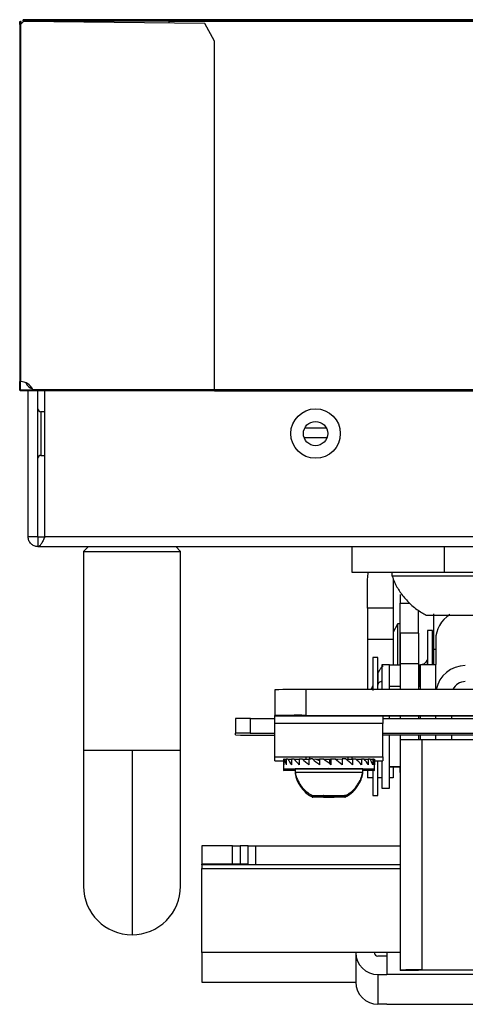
# Model space of a CAD drawing. Header units: millimetres. Extents: x 256 to 1374, y 313 to 1176.
# Tile 63 of 212: x 454 to 469, y 910 to 943. Entities that reach past the tile are written whole.
import ezdxf

# ---------------------------------------------------------------- set-up
doc = ezdxf.new("R2010")
doc.units = ezdxf.units.MM

msp = doc.modelspace()

# ---------------------------------------------------------------- linework, layer by layer
at = {"color": 7, "linetype": 'Continuous', "lineweight": 30}
for p, q in [((453.5586, 943.3166), (453.5586, 943.4166)), ((453.5586, 943.4166), (453.5852, 943.4166)), ((453.5852, 943.3166), (453.5852, 943.4166)), ((453.6086, 943.4166), (453.5852, 943.4166)), ((453.685, 943.4166), (453.5856, 943.3171)), ((453.6086, 943.3401), (453.6086, 943.4166)), ((857.0786, 943.4832), (453.6752, 943.4832)), ((453.6752, 943.4332), (453.6752, 943.4832)), ((857.0786, 943.4332), (453.6752, 943.4332)), ((459.9184, 943.3499), (453.685, 943.4166)), ((458.6769, 943.4166), (458.6769, 943.3632)), ((852.0769, 943.4166), (458.6769, 943.4166)), ((460.2517, 942.7499), (459.9184, 943.3499)), ((453.5586, 943.3166), (453.5586, 931.0499)), ((453.5856, 943.3171), (453.5856, 931.0499)), ((460.2517, 930.7832), (460.2517, 942.7499)), ((453.5852, 931.0499), (453.5586, 931.0499)), ((453.5852, 930.7832), (453.5586, 930.7832)), ((453.6119, 930.7566), (453.6119, 930.7299)), ((453.77, 930.7566), (453.6119, 930.7566)), ((453.77, 930.7299), (453.6119, 930.7299)), ((453.77, 930.7566), (453.77, 930.7299)), ((454.0131, 930.7566), (453.77, 930.7566)), ((454.0241, 930.7299), (453.77, 930.7299)), ((453.8283, 930.7599), (454.0123, 930.7599)), ((453.8502, 925.7166), (453.8502, 930.7299)), ((454.0067, 930.7832), (460.2517, 930.7832)), ((460.2517, 930.7299), (454.0241, 930.7299)), ((454.1836, 925.7166), (454.1836, 930.7299)), ((454.4193, 925.7166), (454.4193, 930.7299)), ((460.2517, 930.7299), (460.2517, 930.7832)), ((460.2517, 930.7832), (632.8119, 930.7832)), ((460.2517, 930.7366), (632.8102, 930.7366)), ((454.4193, 930.0166), (454.2836, 930.0166)), ((464.109, 929.1166), (463.3315, 929.1166)), ((464.0944, 929.4499), (463.3461, 929.4499)), ((454.2836, 928.5166), (454.4193, 928.5166)), ((454.1836, 925.7166), (453.8502, 925.7166)), ((454.1836, 925.7166), (454.1836, 925.3832)), ((454.1836, 925.7166), (454.4193, 925.7166)), ((856.3545, 925.7166), (454.4193, 925.7166)), ((454.1836, 925.3832), (856.5902, 925.3832)), ((455.9169, 925.3832), (455.7502, 925.2166)), ((455.7502, 925.2166), (455.7502, 918.3832)), ((455.7502, 925.2166), (457.4169, 925.2166)), ((457.4169, 925.2166), (459.0836, 925.2166)), ((459.0836, 925.2166), (458.9169, 925.3832)), ((459.0836, 918.3832), (459.0836, 925.2166)), ((464.9727, 924.4976), (464.9727, 925.3832)), ((468.1477, 924.4976), (468.1477, 925.3832)), ((468.1477, 924.4976), (464.9727, 924.4976)), ((466.3436, 924.4976), (466.3436, 924.371)), ((485.0811, 924.4976), (468.1477, 924.4976)), ((465.5019, 923.2666), (465.5019, 924.2436)), ((469.6952, 924.371), (466.3436, 924.371)), ((466.3875, 924.2436), (466.3875, 923.2666)), ((466.6227, 923.7382), (466.6227, 923.4393)), ((466.6227, 922.381), (466.6227, 923.4393)), ((466.3875, 923.2666), (465.5019, 923.2666)), ((465.5019, 923.2666), (465.5019, 922.2082)), ((466.3875, 923.2666), (466.3875, 922.2082)), ((467.2551, 922.4069), (467.2551, 923.1898)), ((467.7843, 922.3059), (467.7843, 923.0704)), ((466.5336, 922.7183), (466.3875, 922.4425)), ((466.6227, 922.726), (466.538, 922.726)), ((466.538, 922.726), (466.538, 921.3154)), ((466.6227, 922.381), (466.6261, 922.381)), ((466.6227, 921.3154), (466.6227, 922.381)), ((467.2585, 922.4069), (466.6261, 922.4069)), ((466.6261, 922.4069), (466.6261, 921.3547)), ((467.2585, 922.4069), (467.2585, 921.3547)), ((467.7392, 922.5007), (467.5699, 922.5007)), ((467.5699, 922.5007), (467.5699, 921.3308)), ((467.7392, 921.3394), (467.7392, 922.5007)), ((465.5019, 922.2082), (466.3875, 922.2082)), ((465.5019, 922.2082), (465.5019, 920.4724)), ((466.3875, 922.2082), (466.3875, 921.3154)), ((467.7843, 921.3308), (467.7843, 922.3059)), ((467.8478, 922.1818), (467.8478, 921.3308)), ((467.8478, 921.8454), (467.7843, 921.8454)), ((465.856, 921.5728), (465.6867, 921.5728)), ((465.6867, 921.5728), (465.6867, 921.3407)), ((465.6867, 921.3407), (465.6867, 920.4452)), ((465.856, 921.3407), (465.856, 921.5728)), ((465.856, 920.4724), (465.856, 921.3407)), ((467.2585, 921.3547), (466.6261, 921.3547)), ((466.6261, 921.3547), (466.6261, 920.4724)), ((467.2585, 921.3547), (467.2585, 920.4724)), ((466.2645, 921.3188), (466.0021, 921.3188)), ((466.0021, 921.3188), (466.0021, 921.2594)), ((466.0021, 921.2594), (466.0021, 920.4724)), ((466.2645, 921.2594), (466.2645, 921.3188)), ((466.6261, 921.3154), (466.2645, 921.3154)), ((466.2645, 920.4724), (466.2645, 921.2594)), ((467.2947, 921.3154), (467.2585, 921.3154)), ((467.3229, 920.4724), (467.3229, 921.3308)), ((467.3229, 921.3308), (467.8478, 921.3308)), ((467.8478, 920.4724), (467.8478, 921.3308)), ((462.3269, 920.4663), (462.3269, 919.5807)), ((463.3852, 920.4724), (463.3852, 919.5868)), ((489.8436, 920.4724), (463.3852, 920.4724)), ((466.2645, 920.5858), (466.6261, 920.5858)), ((467.2585, 920.5858), (467.3229, 920.5858)), ((460.9722, 919.4792), (460.9722, 918.9729)), ((461.4802, 919.4821), (461.4802, 918.9758)), ((461.4802, 919.4821), (462.3269, 919.4821)), ((462.3269, 919.5607), (462.3269, 919.5807)), ((466.0311, 919.5607), (462.3269, 919.5607)), ((462.3269, 919.3053), (462.3269, 919.5607)), ((466.0311, 919.3053), (462.3269, 919.3053)), ((462.3269, 918.1591), (462.3269, 919.3053)), ((463.3852, 919.5868), (489.8436, 919.5868)), ((487.1977, 919.5625), (466.0311, 919.5625)), ((466.0311, 919.5625), (466.0311, 919.5607)), ((466.0311, 919.5607), (466.0311, 919.3053)), ((466.0311, 919.4821), (473.5664, 919.4821)), ((466.0311, 918.1591), (466.0311, 919.3053)), ((466.2645, 919.4821), (466.2645, 919.5625)), ((466.6261, 919.5625), (466.6261, 919.4821)), ((467.2585, 919.5625), (467.2585, 919.4821)), ((467.3229, 919.4821), (467.3229, 919.5625)), ((467.8478, 919.4821), (467.8478, 919.5625)), ((468.3981, 919.4821), (468.3981, 919.5625)), ((460.9722, 918.9137), (460.9722, 918.9729)), ((461.4802, 918.9758), (462.3269, 918.9758)), ((466.0311, 918.9758), (473.5664, 918.9758)), ((474.0744, 918.9046), (466.0311, 918.9046)), ((466.2645, 917.0854), (466.2645, 918.9046)), ((466.6261, 918.9046), (466.6261, 918.745)), ((466.6261, 918.745), (466.6261, 910.8368)), ((467.2585, 918.9046), (467.2585, 918.7493)), ((467.3229, 918.7494), (467.3229, 918.9046)), ((467.3855, 910.8412), (467.3855, 918.7494)), ((479.4137, 918.7494), (467.3855, 918.7494)), ((467.8478, 918.7494), (467.8478, 918.9046)), ((468.3981, 918.7494), (468.3981, 918.9046)), ((457.4169, 918.3832), (457.4169, 912.0499)), ((462.3269, 918.1591), (466.0311, 918.1591)), ((462.3269, 918.025), (462.3269, 918.1591)), ((462.6169, 918.0101), (462.6169, 917.7455)), ((462.6171, 918.0305), (462.6171, 918.0293)), ((462.6195, 918.0783), (462.6256, 918.0783)), ((462.6256, 918.0798), (462.6256, 917.8839)), ((462.6461, 918.0806), (462.7154, 918.0804)), ((462.7154, 918.082), (462.7154, 917.8861)), ((462.7691, 918.0827), (462.8972, 918.0822)), ((462.8972, 918.084), (462.8972, 917.888)), ((462.9806, 918.0846), (463.1595, 918.0834)), ((463.2675, 918.0861), (463.1595, 918.0856)), ((463.1595, 918.0856), (463.1595, 917.8897)), ((463.2675, 918.0861), (463.4859, 918.0836)), ((463.3852, 918.1477), (463.3852, 918.0847)), ((463.4859, 918.0869), (463.4859, 917.8909)), ((463.5123, 918.1502), (463.5123, 918.0869)), ((463.6116, 918.0872), (463.7258, 918.0841)), ((463.8558, 918.0264), (463.7258, 918.0841)), ((463.7309, 918.0818), (463.8558, 918.0822)), ((463.8558, 918.0876), (463.8558, 917.8917)), ((463.9982, 918.0825), (464.0366, 918.0826)), ((464.0366, 918.0827), (464.2076, 918.0827)), ((464.0366, 918.0827), (464.0366, 918.0531)), ((464.2076, 918.0827), (464.2085, 918.0828)), ((464.2076, 917.9215), (464.2076, 918.0827)), ((464.2085, 918.0189), (464.2228, 918.0847)), ((464.2085, 918.0828), (464.2085, 918.0189)), ((464.2085, 918.0828), (464.2224, 918.0828)), ((464.2228, 918.0847), (464.246, 918.0878)), ((464.246, 918.0878), (464.246, 917.8919)), ((464.3896, 918.0826), (464.4721, 918.0823)), ((464.4284, 918.0526), (464.4752, 918.0844)), ((464.4752, 918.0844), (464.6321, 918.0874)), ((464.6321, 918.0874), (464.6321, 917.8915)), ((464.7617, 918.0871), (464.6321, 918.0874)), ((464.7651, 918.0844), (464.9896, 918.0865)), ((464.8457, 918.0851), (464.8457, 918.1502)), ((464.9727, 918.0863), (464.9727, 918.1477)), ((464.9896, 918.0865), (464.9896, 917.8906)), ((465.1038, 918.0861), (464.9896, 918.0865)), ((465.1059, 918.084), (465.2962, 918.0851)), ((465.2962, 918.0851), (465.2962, 917.8892)), ((465.3892, 918.0828), (465.5326, 918.0833)), ((465.5326, 918.0833), (465.5326, 917.8874)), ((465.5967, 918.0811), (465.684, 918.0812)), ((465.684, 918.0812), (465.684, 917.8853)), ((465.7153, 918.079), (465.7408, 918.079)), ((465.7408, 918.079), (465.7408, 917.8831)), ((465.7411, 917.7455), (465.7411, 918.0788)), ((465.856, 916.8314), (465.856, 918.0217)), ((466.0021, 918.0236), (466.0021, 917.0854)), ((466.0311, 918.1591), (466.0311, 918.025)), ((462.6169, 917.7455), (462.6169, 917.697)), ((463.0191, 917.7455), (463.0191, 917.6188)), ((463.0191, 917.6188), (463.0191, 917.5703)), ((465.3389, 917.6188), (465.3389, 917.7455)), ((465.3389, 917.5703), (465.3389, 917.6188)), ((465.5019, 917.6923), (465.5019, 917.4457)), ((465.6867, 917.7237), (465.6867, 916.8314)), ((465.7411, 917.697), (465.7411, 917.7455)), ((466.2645, 917.8342), (466.6261, 917.8342)), ((466.2645, 917.8184), (466.6261, 917.8184)), ((466.3875, 917.8184), (466.3875, 917.4457)), ((466.6227, 917.6185), (466.6227, 917.8184)), ((466.6261, 917.6185), (466.6227, 917.6185)), ((465.6867, 917.4457), (465.5019, 917.4457)), ((466.0021, 917.4457), (465.856, 917.4457)), ((466.3875, 917.4457), (466.2645, 917.4457)), ((466.0021, 917.0854), (466.2645, 917.0854)), ((463.6063, 916.8293), (463.9558, 916.8319)), ((463.8294, 916.8262), (463.6063, 916.8293)), ((463.9578, 916.7773), (463.6066, 916.7799)), ((463.8294, 916.8262), (463.8294, 916.831)), ((464.4022, 916.8258), (463.8294, 916.8262)), ((463.9558, 916.8319), (464.5285, 916.8315)), ((463.9578, 916.7831), (463.9578, 916.7773)), ((464.5303, 916.7777), (463.9578, 916.7773)), ((464.4032, 916.8258), (464.2135, 916.8255)), ((464.4001, 916.7834), (464.7514, 916.7808)), ((464.4022, 916.8258), (464.4022, 916.8316)), ((464.7517, 916.8284), (464.4022, 916.8258)), ((464.5285, 916.8315), (464.7517, 916.8284)), ((464.5303, 916.7777), (464.5303, 916.7824)), ((464.7514, 916.7808), (464.5303, 916.7777)), ((465.6867, 916.8314), (465.856, 916.8314)), ((459.8135, 915.1018), (459.8135, 914.4694)), ((460.8718, 915.1079), (461.1364, 915.1079)), ((460.8718, 914.4754), (460.8718, 915.1079)), ((461.1364, 915.1079), (461.1364, 914.4754)), ((461.4009, 914.4739), (461.4009, 915.1064)), ((461.6655, 914.4663), (461.6655, 915.0988)), ((461.6655, 915.0988), (466.6261, 915.0988)), ((459.8135, 914.4516), (459.8135, 914.4694)), ((459.8135, 914.4516), (459.8135, 914.3239)), ((459.8135, 911.4427), (459.8135, 914.3239)), ((461.1364, 914.4754), (460.8718, 914.4754)), ((461.4009, 914.4739), (461.4009, 914.4679)), ((461.6655, 914.4663), (466.6261, 914.4663)), ((466.1635, 911.4427), (459.8135, 911.4427)), ((459.8135, 911.4427), (459.8135, 911.4391)), ((466.1635, 911.4391), (459.8135, 911.4391)), ((459.8135, 911.4391), (459.8135, 910.4191)), ((465.1051, 911.4391), (465.1051, 911.4384)), ((465.1051, 911.4384), (465.1051, 910.4199)), ((465.7376, 911.4384), (465.7376, 911.4391)), ((466.1635, 911.3114), (465.8646, 911.3114)), ((466.1635, 911.4427), (466.1635, 910.6789)), ((465.8646, 910.6789), (466.1635, 910.6789)), ((465.8646, 910.6789), (465.8646, 909.6604)), ((525.4301, 910.6789), (466.1635, 910.6789)), ((466.6261, 910.8368), (466.6261, 910.8165)), ((467.2585, 910.8165), (466.6261, 910.8165)), ((467.2585, 910.8368), (467.2585, 910.8165)), ((467.3855, 910.8412), (479.4137, 910.8412)), ((479.4137, 910.8376), (467.3855, 910.8376)), ((459.8135, 910.4191), (465.1051, 910.4191)), ((459.8135, 910.4191), (459.8135, 910.4155)), ((459.8135, 910.4155), (465.1051, 910.4155)), ((466.1635, 909.6604), (465.8646, 909.6604)), ((466.1635, 909.6604), (514.6422, 909.6604))]:
    msp.add_line(p, q, dxfattribs=at)
at = {"color": 8, "linetype": 'Continuous', "lineweight": 30}
for p, q in [((454.2836, 930.0166), (454.2836, 928.5166)), ((466.6227, 923.4393), (466.9595, 923.4393)), ((467.2947, 920.7767), (467.2947, 921.3154)), ((467.3229, 920.7792), (467.2947, 920.7767)), ((467.2947, 920.5858), (467.2947, 920.7767)), ((457.4169, 918.3832), (455.7502, 918.3832)), ((459.0836, 918.3832), (457.4169, 918.3832)), ((466.6261, 914.4516), (459.8135, 914.4516)), ((459.8135, 914.3239), (466.6261, 914.3239)), ((466.6261, 911.4427), (466.1635, 911.4427))]:
    msp.add_line(p, q, dxfattribs=at)
at = {"color": 7, "linetype": 'Continuous', "lineweight": 30, "flags": 128}
for points in [[(465.5019, 924.2436), (465.5238, 924.4659), (465.5306, 924.4976)], [(463.6116, 918.0872), (463.5956, 918.0871), (463.5797, 918.0871), (463.5639, 918.0871), (463.5481, 918.087), (463.5324, 918.087), (463.5169, 918.0869), (463.5013, 918.0869), (463.4859, 918.0869)], [(463.8558, 918.0876), (463.8726, 918.0876), (463.8895, 918.0876), (463.9064, 918.0877), (463.9233, 918.0877), (463.9403, 918.0877), (463.9573, 918.0877), (463.9743, 918.0877), (463.9914, 918.0877)], [(464.246, 918.0878), (464.2632, 918.0878), (464.2803, 918.0878), (464.2975, 918.0878), (464.3146, 918.0878), (464.3317, 918.0877), (464.3488, 918.0877), (464.3659, 918.0877), (464.3829, 918.0877)], [(463.0191, 917.7395), (462.8389, 917.7409), (462.667, 917.7433), (462.6177, 917.7458), (462.6948, 917.7483), (462.8921, 917.7506), (463.1937, 917.7525), (463.5752, 917.7538)], [(463.0191, 917.691), (462.8955, 917.6919), (462.6966, 917.6942), (462.6179, 917.6967), (462.6656, 917.6992), (462.8359, 917.7016), (463.0191, 917.703)], [(463.5752, 917.7538), (464.0055, 917.7544), (464.4499, 917.7543), (464.8724, 917.7535), (465.2386, 917.7521), (465.5191, 917.7501), (465.6909, 917.7478), (465.7403, 917.7452), (465.6632, 917.7427), (465.4658, 917.7404), (465.3389, 917.7395)], [(465.3389, 917.703), (465.4625, 917.7021), (465.6613, 917.6998), (465.7401, 917.6973), (465.6924, 917.6948), (465.5221, 917.6924), (465.3389, 917.691)], [(463.6043, 916.8288), (463.5999, 916.829), (463.6434, 916.8301), (463.7473, 916.8311), (463.8998, 916.8318), (463.9548, 916.8319), (464.1445, 916.8322), (464.3381, 916.8321), (464.5137, 916.8316), (464.6516, 916.8308), (464.7362, 916.8298), (464.758, 916.8287), (464.7145, 916.8276), (464.6107, 916.8266), (464.4581, 916.8259), (464.4032, 916.8258), (464.4032, 916.8258)], [(464.0033, 916.8284), (463.9885, 916.8289), (463.9885, 916.8289)], [(464.3695, 916.7804), (464.3695, 916.7804), (464.355, 916.7799)]]:
    msp.add_lwpolyline(points, dxfattribs=at)
at = {"color": 7, "linetype": 'Continuous', "lineweight": 30}
for radius in [0.85, 0.4167]:
    msp.add_circle((463.7202, 929.2666), radius, dxfattribs=at)
for centre, radius, start, end in [((453.585, 930.5832), 0.4667, 25.37693, 89.93571), ((454.1269, 931.1832), 0.4, 205.02346, 250.80648), ((454.2836, 930.1166), 0.1, 180, 270), ((454.2836, 928.4166), 0.1, 90, 180), ((468.8637, 922.1817), 1.0159, 121.49689, 179.99781), ((468.8638, 920.2794), 1.016, 89.99795, 169.0484), ((468.8638, 920.2794), 0.4657, 89.99929, 155.51568), ((463.1207, 874.2688), 46.2043, 89.67197, 90.98442), ((461.3535, 897.2718), 22.2107, 89.67301, 90.98355), ((463.1207, 873.3832), 46.2043, 89.67197, 90.98442), ((461.3532, 896.8219), 22.1543, 89.67134, 90.98522), ((462.0626, 981.1055), 62.2014, 268.995605, 270.243493), ((467.1958, 885.5832), 33.1668, 89.67224, 90.98427), ((462.581, 925.6063), 7.5855, 268.08062, 270.27292), ((462.6693, 917.1994), 0.8814, 91.50425, 92.83804), ((462.9642, 901.6556), 16.4283, 90.68063, 90.86781), ((463.3719, 860.3607), 57.7252, 90.388408, 90.471217), ((464.179, 862.3841), 55.7693, 89.1845, 90.8155), ((464.7863, 831.2008), 86.8858, 89.603307, 89.663734), ((465.2633, 890.7902), 27.2944, 89.30173, 89.43458), ((465.6224, 914.9737), 3.1082, 88.29445, 88.86524), ((465.777, 925.6068), 7.5861, 269.72861, 271.9191), ((464.179, 847.0879), 70.6671, 89.059499, 90.940501), ((464.1794, 847.1486), 70.4798, 89.057368, 90.943368), ((464.1879, 930.8872), 14.1083, 269.19021, 270.67854), ((464.168, 932.868), 16.0404, 269.41165, 270.71969), ((460.6072, 868.9082), 46.2004, 89.67193, 90.98447), ((461.2024, 903.5585), 11.5495, 89.01509, 90.32772), ((461.5995, 926.6798), 11.5812, 269.01743, 270.32646), ((460.6072, 868.2758), 46.2004, 89.67193, 90.98447), ((461.2023, 902.8944), 11.5812, 89.01743, 90.32646), ((461.5995, 926.0157), 11.5495, 269.01509, 270.32772), ((457.4169, 913.7166), 1.6667, 180.01898, 270), ((457.4169, 913.7166), 1.6667, 270, 0.01898), ((465.8646, 911.4384), 0.7595, 180.0011, 270.00003), ((465.8646, 911.4384), 0.127, 179.99362, 270.00638), ((467.1956, 877.6845), 33.1572, 89.67187, 90.98427), ((467.3539, 905.271), 5.5667, 89.6747, 90.98188), ((465.8646, 910.4199), 0.7595, 180.00136, 269.99976)]:
    msp.add_arc(centre, radius, start, end, dxfattribs=at)
for centre, major_axis, ratio, start_param, end_param in [((464.179, 917.8829), (1.5465, -0.2934), 0.7496999, 3.2252912, 3.388618), ((464.179, 917.8829), (1.4911, -0.7358), 0.632747, 3.6380092, 3.8013359), ((464.179, 917.8829), (1.4913, -0.949), 0.4897784, 3.8888057, 4.0521325), ((464.179, 917.8829), (1.5157, -1.0739), 0.3519357, 4.082376, 4.2457028), ((464.179, 917.8829), (1.5411, -1.1512), 0.2219148, 4.2536212, 4.416948), ((464.179, 917.8829), (1.5578, -1.1934), 0.0974877, 4.4152167, 4.5785435), ((464.179, 917.8829), (1.5618, -1.2047), 0.024356, 1.5466478, 1.7099746), ((464.179, 917.8829), (1.5524, -1.1858), 0.1467103, 1.3881388, 1.5514656), ((464.179, 917.8829), (1.5311, -1.1352), 0.2726818, 1.2246907, 1.3880175), ((464.179, 917.8829), (1.5034, -1.0469), 0.4052448, 1.0489331, 1.2122599), ((464.179, 917.8829), (1.4822, -0.903), 0.5460509, 0.8436981, 1.0070249), ((464.179, 917.8829), (1.4989, -0.6391), 0.6882091, 0.5566621, 0.7199889), ((464.179, 917.8829), (1.5614, -0.0604), 0.7764326, 0.0499208, 0.2132476), ((464.179, 917.8344), (1.5617, -0.0468), 0.7652044, 3.1484285, 3.1806359)]:
    msp.add_ellipse(centre, major_axis=major_axis, ratio=ratio, start_param=start_param, end_param=end_param, dxfattribs=at)
for points, knots in [([(453.5856, 943.3171), (453.582, 943.317), (453.575, 943.317), (453.566, 943.3168), (453.5598, 943.3167), (453.559, 943.3166), (453.5586, 943.3166)], [0, 0, 0, 0, 0.2499992, 0.5000424, 0.7499547, 1, 1, 1, 1]), ([(453.5856, 943.3171), (453.5855, 943.317), (453.5854, 943.317), (453.5853, 943.3168), (453.5853, 943.3167), (453.5853, 943.3166), (453.5852, 943.3166)], [0, 0, 0, 0, 0.2434212, 0.5085366, 0.747335, 1, 1, 1, 1]), ([(453.5586, 931.0499), (453.559, 931.0499), (453.5598, 931.0499), (453.566, 931.0499), (453.575, 931.0499), (453.582, 931.0499), (453.5856, 931.0499)], [0, 0, 0, 0, 0.2500453, 0.4999576, 0.7500008, 1, 1, 1, 1]), ([(453.5586, 930.7832), (453.5586, 930.8214), (453.5586, 930.8976), (453.5586, 930.9823), (453.5586, 931.0392), (453.5586, 931.0463), (453.5586, 931.0499)], [0, 0, 0, 0, 0.2499982, 0.5000021, 0.7500048, 1, 1, 1, 1]), ([(453.5852, 931.0499), (453.5853, 931.0499), (453.5853, 931.0499), (453.5853, 931.0499), (453.5853, 931.0499), (453.5854, 931.0499), (453.5855, 931.0499), (453.5855, 931.0499), (453.5856, 931.0499)], [0, 0, 0, 0, 0.2668662, 0.3862124, 0.5070412, 0.6137876, 0.7331338, 1, 1, 1, 1]), ([(453.5852, 930.7832), (453.5852, 930.8214), (453.5852, 930.8976), (453.5852, 930.9823), (453.5852, 931.0392), (453.5852, 931.0463), (453.5852, 931.0499)], [0, 0, 0, 0, 0.2499982, 0.5000021, 0.7500048, 1, 1, 1, 1]), ([(453.6119, 930.7299), (453.6048, 930.7307), (453.5907, 930.7324), (453.573, 930.7449), (453.5609, 930.7626), (453.5593, 930.7764), (453.5586, 930.7832)], [0, 0, 0, 0, 0.2526841, 0.5035333, 0.752615, 1, 1, 1, 1]), ([(453.6119, 930.7566), (453.6084, 930.757), (453.6012, 930.7578), (453.5924, 930.7641), (453.5864, 930.7729), (453.5856, 930.7798), (453.5852, 930.7832)], [0, 0, 0, 0, 0.2499816, 0.5000522, 0.7498671, 1, 1, 1, 1]), ([(453.6086, 930.7832), (453.6089, 930.7802), (453.6096, 930.7741), (453.615, 930.7664), (453.6227, 930.761), (453.6288, 930.7603), (453.6319, 930.7599)], [0, 0, 0, 0, 0.2499713, 0.5001373, 0.7501896, 1, 1, 1, 1]), ([(454.0067, 930.7832), (454.0081, 930.7771), (454.011, 930.7648), (454.015, 930.7485), (454.0188, 930.7364), (454.0218, 930.7306), (454.0235, 930.7301), (454.0241, 930.7299)], [0, 0, 0, 0, 0.2213757, 0.4426678, 0.6627412, 0.8816413, 1, 1, 1, 1]), ([(454.0241, 930.7566), (454.0228, 930.757), (454.0202, 930.7578), (454.0159, 930.7641), (454.0115, 930.7729), (454.0083, 930.7798), (454.0067, 930.7832)], [0, 0, 0, 0, 0.2499972, 0.4999146, 0.7499438, 1, 1, 1, 1]), ([(458.6769, 930.7566), (458.6769, 930.757), (458.6769, 930.7578), (458.6769, 930.7639), (458.6769, 930.7727), (458.6769, 930.7797), (458.6769, 930.7832)], [0, 0, 0, 0, 0.2499463, 0.4999807, 0.7500068, 1, 1, 1, 1]), ([(454.1836, 925.3832), (454.1399, 925.3882), (454.0525, 925.3983), (453.9423, 925.4753), (453.8653, 925.5855), (453.8552, 925.6729), (453.8502, 925.7166)], [0, 0, 0, 0, 0.2500131, 0.5000163, 0.7500025, 1, 1, 1, 1]), ([(454.4193, 925.7166), (454.3996, 925.6729), (454.3603, 925.5855), (454.3014, 925.4753), (454.2425, 925.3983), (454.2032, 925.3882), (454.1836, 925.3832)], [0, 0, 0, 0, 0.2499995, 0.5000043, 0.7500086, 1, 1, 1, 1]), ([(466.3503, 924.3703), (466.3756, 924.3002), (466.4436, 924.1115), (466.6169, 923.8191), (466.8724, 923.5003), (467.1771, 923.2238), (467.4142, 923.0917), (467.5242, 923.0303)], [0, 0, 0, 0, 0.1223346, 0.329543, 0.5547525, 0.7932675, 1, 1, 1, 1]), ([(467.5246, 923.031), (467.5249, 923.031), (467.5257, 923.031), (467.6775, 923.031), (467.9416, 923.031), (468.2938, 923.031), (468.687, 923.031), (468.992, 923.031), (469.1487, 923.031), (469.1861, 923.031)], [0, 0, 0, 0, 0.1136368, 0.2804565, 0.4472777, 0.61409, 0.7809107, 0.9477275, 1, 1, 1, 1]), ([(467.5696, 921.3308), (467.5695, 921.3738), (467.5692, 921.4559), (467.5669, 921.5041), (467.5606, 921.5073), (467.5487, 921.4816), (467.5298, 921.4458), (467.5082, 921.4158), (467.4905, 921.3957), (467.4704, 921.3769), (467.4407, 921.3549), (467.4112, 921.3379), (467.3893, 921.3322), (467.3843, 921.3308)], [0, 0, 0, 0, 0.2448898, 0.4687912, 0.6309337, 0.7438314, 0.8214928, 0.8520445, 0.879513, 0.9055413, 0.9313229, 0.9841743, 1, 1, 1, 1]), ([(466.0415, 921.2831), (466.0138, 921.26), (465.9759, 921.2284), (465.931, 921.1639), (465.9113, 921.1323), (465.8994, 921.1121), (465.8891, 921.094), (465.8806, 921.0792), (465.8742, 921.0685), (465.8614, 921.0498), (465.8606, 921.0616), (465.8592, 921.0341), (465.8599, 920.9013), (465.8597, 920.7149), (465.8596, 920.6266)], [0, 0, 0, 0, 0.1143466, 0.1565285, 0.1733205, 0.1875484, 0.200063, 0.2123574, 0.2262186, 0.2430924, 0.354588, 0.5453537, 0.7843967, 1, 1, 1, 1]), ([(465.6865, 920.4786), (465.6865, 920.4834), (465.6865, 920.5613), (465.6851, 920.594), (465.6784, 920.588), (465.6594, 920.5414), (465.6422, 920.5101), (465.6256, 920.4867), (465.6167, 920.4766), (465.6129, 920.4724)], [0, 0, 0, 0, 0.0295359, 0.4828088, 0.7806177, 0.877624, 0.9490913, 0.9786815, 1, 1, 1, 1]), ([(455.7502, 918.3832), (455.7502, 918.1941), (455.7502, 917.7794), (455.7502, 917.1118), (455.7502, 916.366), (455.7502, 915.5854), (455.7502, 914.8385), (455.7502, 914.2217), (455.7502, 913.798), (455.7502, 913.7438), (455.7502, 913.7166)], [0, 0, 0, 0, 0.0775187, 0.1699337, 0.2779851, 0.4015993, 0.5394018, 0.6883556, 0.8437891, 1, 1, 1, 1]), ([(459.0836, 913.7166), (459.0836, 913.7353), (459.0836, 913.7734), (459.0836, 914.0832), (459.0836, 914.5732), (459.0836, 915.2279), (459.0836, 915.9892), (459.0836, 916.7986), (459.0836, 917.602), (459.0836, 918.1306), (459.0836, 918.3832)], [0, 0, 0, 0, 0.1296721, 0.2637341, 0.3991922, 0.5328559, 0.6617648, 0.7835382, 0.8965628, 1, 1, 1, 1]), ([(463.0298, 917.6201), (463.033, 917.5877), (463.0411, 917.5054), (463.1065, 917.3506), (463.2154, 917.1562), (463.3878, 916.9625), (463.5351, 916.8735), (463.6057, 916.8308)], [0, 0, 0, 0, 0.09603324, 0.24422919, 0.49207282, 0.75657491, 1, 1, 1, 1]), ([(464.7503, 916.8367), (464.8078, 916.8673), (464.9575, 916.947), (465.1243, 917.1317), (465.2505, 917.3456), (465.3185, 917.5022), (465.3295, 917.5957), (465.3321, 917.618)], [0, 0, 0, 0, 0.1927273, 0.5018964, 0.7208178, 0.9334962, 1, 1, 1, 1]), ([(463.0318, 917.5705), (463.0369, 917.5279), (463.0481, 917.4354), (463.1205, 917.2726), (463.2355, 917.0817), (463.4053, 916.8992), (463.546, 916.8189), (463.6089, 916.783)], [0, 0, 0, 0, 0.1265131, 0.2745747, 0.5221612, 0.7863718, 1, 1, 1, 1]), ([(464.7477, 916.7851), (464.815, 916.8229), (464.9733, 916.9119), (465.1443, 917.109), (465.2636, 917.3267), (465.3253, 917.4744), (465.3335, 917.5572), (465.3346, 917.5686)], [0, 0, 0, 0, 0.2275241, 0.5356362, 0.7539177, 0.965871, 1, 1, 1, 1]), ([(463.6072, 916.7803), (463.6055, 916.7805), (463.6007, 916.7811), (463.6649, 916.782), (463.7868, 916.7829), (463.9562, 916.7835), (464.1494, 916.7837), (464.3023, 916.7836), (464.3821, 916.7835), (464.4011, 916.7834)], [0, 0, 0, 0, 0.0921574, 0.2630157, 0.433881, 0.6047377, 0.7755992, 0.9464609, 1, 1, 1, 1]), ([(464.7504, 916.7798), (464.733, 916.7794), (464.698, 916.7787), (464.5698, 916.7778), (464.4047, 916.7772), (464.2776, 916.7771), (464.2153, 916.7771)], [0, 0, 0, 0, 0.2525328, 0.5050639, 0.7575823, 1, 1, 1, 1]), ([(464.4011, 916.7834), (464.4591, 916.7833), (464.575, 916.7829), (464.6945, 916.782), (464.7578, 916.7811), (464.7525, 916.7805), (464.7507, 916.7803)], [0, 0, 0, 0, 0.2839894, 0.5679791, 0.8519663, 1, 1, 1, 1])]:
    msp.add_open_spline(points, degree=3, knots=knots, dxfattribs=at)
at = {"color": 8, "linetype": 'Continuous', "lineweight": 30}
msp.add_open_spline([(466.0021, 920.7552), (465.9733, 920.7452), (465.9167, 920.7255), (465.869, 920.6771), (465.8626, 920.643), (465.8596, 920.6266)], degree=3, knots=[0, 0, 0, 0, 0.3498829, 0.6875906, 1, 1, 1, 1], dxfattribs=at)

doc.saveas('drawing.dxf')
